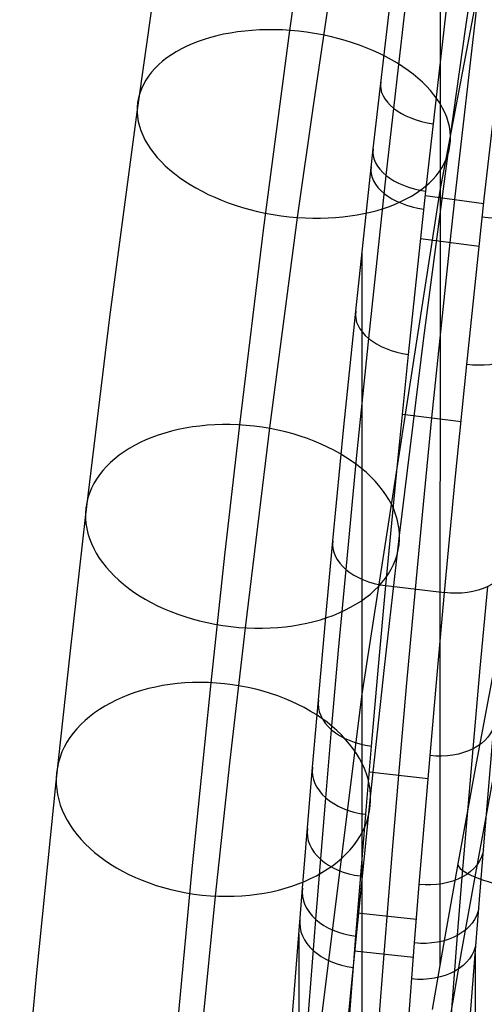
# Model space of a CAD drawing. Extents: x -260 to 296, y -277 to 294.
# Tile 33 of 241: x -250 to -227, y 1 to 51. Entities that reach past the tile are written whole.
import ezdxf

# ---------------------------------------------------------------- set-up
doc = ezdxf.new("R2010")
doc.units = 0
doc.layers.add('PREDEFINITO', color=7, linetype='CONTINUOUS')

msp = doc.modelspace()

# ---------------------------------------------------------------- linework, layer by layer
at = {"layer": 'PREDEFINITO'}
for p, q in [((-229.022, 71.582, 693.605), (-229.046, 2.932, 420.093)), ((-224.944, 63.929, 571.406), (-229.032, 42.245, 576.724)), ((-227.723, 50.54, 574.088), (-226.903, 56.12, 577.962)), ((-236.645, 50.362, 564.359), (-235.877, 55.815, 568.284)), ((-232.415, 44.351, 675.989), (-231.221, 54.606, 682.94)), ((-231.768, 43.008, 677.751), (-230.584, 53.312, 684.74)), ((-229.756, 42.212, 678.537), (-228.579, 52.519, 685.547)), ((-235.455, 46.543, 581.317), (-234.612, 52.277, 585.297)), ((-227.136, 51.986, 685.39), (-228.298, 41.777, 678.422)), ((-226.783, 41.816, 678.642), (-225.61, 52.096, 685.659)), ((-244.398, 46.214, 571.479), (-243.609, 51.819, 575.513)), ((-228.501, 45.02, 570.116), (-227.723, 50.54, 574.088)), ((-237.988, 40.23, 556.681), (-236.645, 50.362, 564.359)), ((-236.254, 40.873, 577.236), (-235.455, 46.543, 581.317)), ((-245.777, 35.806, 563.591), (-244.398, 46.214, 571.479)), ((-229.86, 34.761, 562.341), (-228.501, 45.02, 570.116)), ((-233.305, 36.119, 670.041), (-232.415, 44.351, 675.989)), ((-232.65, 34.73, 671.765), (-231.768, 43.008, 677.751)), ((-229.032, 42.245, 576.724), (-233, 16.679, 582.993)), ((-230.633, 33.927, 672.533), (-229.756, 42.212, 678.537)), ((-229.781, 41.979, 678.373), (-226.81, 41.575, 678.472)), ((-228.298, 41.777, 678.422), (-228.533, 39.61, 676.881)), ((-227.672, 33.413, 672.528), (-226.783, 41.816, 678.642)), ((-237.65, 30.337, 569.251), (-236.254, 40.873, 577.236)), ((-239.195, 30.344, 548.671), (-237.988, 40.23, 556.681)), ((-230.017, 39.809, 676.832), (-227.044, 39.41, 676.93)), ((-228.533, 39.61, 676.881), (-229.456, 30.701, 670.28)), ((-232.992, 39.074, 672.218), (-233.013, -21.973, 429.001)), ((-233.904, 30.243, 665.559), (-233.305, 36.119, 670.041)), ((-247.017, 25.653, 555.366), (-245.777, 35.806, 563.591)), ((-233.244, 28.818, 667.252), (-232.65, 34.73, 671.765)), ((-231.084, 24.743, 554.224), (-229.86, 34.761, 562.341)), ((-231.225, 28.009, 668.004), (-230.633, 33.927, 672.533)), ((-228.255, 27.575, 668.044), (-227.672, 33.413, 672.528)), ((-230.941, 30.889, 670.235), (-227.965, 30.513, 670.327)), ((-229.456, 30.701, 670.28), (-229.884, 26.328, 666.868)), ((-239.948, 23.742, 543.017), (-239.195, 30.344, 548.671)), ((-238.906, 20.052, 560.919), (-237.65, 30.337, 569.251)), ((-234.463, 24.474, 660.939), (-233.904, 30.243, 665.559)), ((-233.8, 23.011, 662.598), (-233.244, 28.818, 667.252)), ((-231.778, 22.194, 663.335), (-231.225, 28.009, 668.004)), ((-228.8, 21.838, 663.422), (-228.255, 27.575, 668.044)), ((-229.884, 26.328, 666.868), (-230.292, 22.016, 663.378)), ((-247.789, 18.878, 549.562), (-247.017, 25.653, 555.366)), ((-231.847, 18.048, 548.49), (-231.084, 24.743, 554.224)), ((-234.842, 20.406, 657.534), (-234.463, 24.474, 660.939)), ((-240.647, 17.265, 537.213), (-239.948, 23.742, 543.017)), ((-234.176, 18.914, 659.167), (-233.8, 23.011, 662.598)), ((-232.152, 18.091, 659.892), (-231.778, 22.194, 663.335)), ((-231.778, 22.194, 663.335), (-228.8, 21.838, 663.422)), ((-230.292, 22.016, 663.378), (-230.724, 17.254, 659.365)), ((-226.991, 17.999, 659.312), (-226.611, 22.145, 662.808)), ((-229.179, 17.672, 659.916), (-228.8, 21.838, 663.422)), ((-239.689, 13.184, 555.036), (-238.906, 20.052, 560.919)), ((-235.201, 16.403, 654.054), (-234.842, 20.406, 657.534)), ((-248.506, 12.232, 543.608), (-247.789, 18.878, 549.562)), ((-234.533, 14.882, 655.659), (-234.176, 18.914, 659.167)), ((-232.556, 11.477, 542.602), (-231.847, 18.048, 548.49)), ((-232.507, 14.051, 656.372), (-232.152, 18.091, 659.892)), ((-227.351, 13.919, 655.736), (-226.991, 17.999, 659.312)), ((-226.232, 18.305, 416.619), (-227.201, 13.179, 417.616)), ((-229.539, 13.572, 656.331), (-229.179, 17.672, 659.916)), ((-241.6, 7.826, 528.27), (-240.647, 17.265, 537.213)), ((-230.724, 17.254, 659.365), (-231.132, 12.579, 655.247)), ((-233, 16.679, 582.993), (-236.202, -8.942, 589.276)), ((-235.499, 12.978, 650.966), (-235.201, 16.403, 654.054)), ((-226.826, 8.783, 648.223), (-226.275, 15.237, 654.186)), ((-234.828, 11.431, 652.547), (-234.533, 14.882, 655.659)), ((-232.801, 10.594, 653.248), (-232.507, 14.051, 656.372)), ((-230.087, 7.032, 650.305), (-229.539, 13.572, 656.331)), ((-227.899, 7.408, 649.727), (-227.351, 13.919, 655.736)), ((-240.416, 6.444, 548.997), (-239.689, 13.184, 555.036)), ((-227.201, 13.179, 417.616), (-228.135, 8.079, 418.769)), ((-236.009, 6.85, 645.17), (-235.499, 12.978, 650.966)), ((-232.619, 12.747, 655.206), (-229.639, 12.411, 655.288)), ((-231.132, 12.579, 655.247), (-231.435, 8.973, 651.94)), ((-226.325, 12.573, 415.58), (-227.269, 7.418, 416.745)), ((-249.484, 2.551, 534.436), (-248.506, 12.232, 543.608)), ((-235.335, 5.258, 646.705), (-234.828, 11.431, 652.547)), ((-233.524, 1.896, 533.524), (-232.556, 11.477, 542.602)), ((-233.306, 4.409, 647.385), (-232.801, 10.594, 653.248)), ((-231.435, 8.973, 651.94), (-231.877, 3.503, 646.691)), ((-227.066, 5.853, 645.387), (-226.826, 8.783, 648.223)), ((-228.135, 8.079, 418.769), (-228.794, 4.374, 419.706)), ((-242.453, -1.315, 519.013), (-241.6, 7.826, 528.27)), ((-230.326, 4.064, 647.439), (-230.087, 7.032, 650.305)), ((-228.138, 4.454, 646.87), (-227.899, 7.408, 649.727)), ((-227.269, 7.418, 416.745), (-227.934, 3.675, 417.692)), ((-236.434, 1.476, 639.783), (-236.009, 6.85, 645.17)), ((-241.408, -3.379, 539.69), (-240.416, 6.444, 548.997)), ((-233.212, 5.587, 648.53), (-230.23, 5.265, 648.609)), ((-227.506, 0.269, 639.743), (-227.066, 5.853, 645.387)), ((-235.757, -0.155, 641.275), (-235.335, 5.258, 646.705)), ((-236.197, 4.506, 642.857), (-236.214, -44.915, 445.956)), ((-233.726, -1.014, 641.937), (-233.306, 4.409, 647.385)), ((-230.763, -1.592, 641.737), (-230.326, 4.064, 647.439)), ((-228.794, 4.374, 419.706), (-229.433, 0.686, 420.721)), ((-228.575, -1.176, 641.183), (-228.138, 4.454, 646.87)), ((-233.365, 3.662, 646.652), (-230.383, 3.343, 646.73)), ((-231.877, 3.503, 646.691), (-232.216, -0.895, 642.258)), ((-227.934, 3.675, 417.692), (-228.579, -0.05, 418.717)), ((-227.251, 3.536, 643.083), (-227.268, -45.882, 446.195)), ((-250.359, -6.819, 524.946), (-249.484, 2.551, 534.436)), ((-234.39, -7.388, 524.122), (-233.524, 1.896, 533.524)), ((-236.717, -2.254, 635.865), (-236.434, 1.476, 639.783))]:
    msp.add_line(p, q, dxfattribs=at)
at = {"layer": 'PREDEFINITO', "extrusion": (-0.110575, -0.801704, -0.587405)}
msp.add_circle((-240.465, 454.375, -345.715), 8, dxfattribs=at)
at = {"layer": 'PREDEFINITO', "extrusion": (-0.089468, -0.763571, -0.639495)}
msp.add_circle((-240.359, 428.309, -352.642), 8, dxfattribs=at)
at = {"layer": 'PREDEFINITO', "extrusion": (-0.077264, -0.735109, -0.673532)}
msp.add_circle((-240.453, 410.434, -355.929), 8, dxfattribs=at)
at = {"layer": 'PREDEFINITO', "extrusion": (0.095592, 0.814026, 0.572908)}
msp.add_arc((233.006, 544.443, 405.312), 3.012, 357.6266, 87.5905, dxfattribs=at)
at = {"layer": 'PREDEFINITO', "extrusion": (0.092321, 0.807954, 0.581968)}
msp.add_arc((232.938, 539.557, 407.781), 3.013, 357.6561, 87.6211, dxfattribs=at)
at = {"layer": 'PREDEFINITO', "extrusion": (0.091442, 0.806245, 0.584472)}
msp.add_arc((232.921, 538.198, 408.483), 3.013, 357.6634, 87.6284, dxfattribs=at)
at = {"layer": 'PREDEFINITO', "extrusion": (-0.091266, -0.805264, -0.58585)}
msp.add_arc((-229.933, 537.622, -409.412), 3, 2.1313, 92.165, dxfattribs=at)
at = {"layer": 'PREDEFINITO', "extrusion": (0.084534, 0.791301, 0.605555)}
msp.add_arc((232.811, 526.6, 414.606), 3.013, 357.7181, 87.6837, dxfattribs=at)
at = {"layer": 'PREDEFINITO', "extrusion": (-0.084242, -0.79007, -0.607201)}
msp.add_arc((-229.822, 525.841, -415.579), 3, 2.058, 92.091, dxfattribs=at)
at = {"layer": 'PREDEFINITO', "extrusion": (0.073835, 0.76243, 0.642844)}
msp.add_arc((232.719, 505.262, 426.229), 3.014, 357.7792, 87.7456, dxfattribs=at)
at = {"layer": 'PREDEFINITO', "extrusion": (-0.073702, -0.761546, -0.643907)}
msp.add_arc((-229.735, 504.783, -426.95), 3.001, 1.9646, 91.9966, dxfattribs=at)
at = {"layer": 'PREDEFINITO', "extrusion": (0.066617, 0.738102, 0.671392)}
msp.add_arc((232.712, 488.063, 435.565), 3.014, 357.8012, 87.7669, dxfattribs=at)
at = {"layer": 'PREDEFINITO', "extrusion": (-0.066372, -0.736783, -0.672864)}
msp.add_arc((-229.729, 487.293, -436.386), 3.002, 1.9159, 91.9483, dxfattribs=at)
at = {"layer": 'PREDEFINITO', "extrusion": (0.063619, 0.726754, 0.683945)}
msp.add_arc((232.721, 480.221, 439.674), 3.015, 357.8052, 87.771, dxfattribs=at)
at = {"layer": 'PREDEFINITO', "extrusion": (0.060979, 0.716198, 0.695228)}
msp.add_arc((232.736, 473.01, 443.258), 3.015, 357.8071, 87.7725, dxfattribs=at)
at = {"layer": 'PREDEFINITO', "extrusion": (-0.060777, -0.715001, -0.696477)}
msp.add_arc((-229.756, 472.338, -443.966), 3.002, 1.8879, 91.9204, dxfattribs=at)
at = {"layer": 'PREDEFINITO', "extrusion": (-0.176125, -0.955549, 0.236446)}
msp.add_arc((-222.818, 399.128, 131.477), 3.005, 182.5256, 272.4488, dxfattribs=at)
at = {"layer": 'PREDEFINITO', "extrusion": (0.05846, 0.705642, 0.706153)}
msp.add_arc((232.756, 465.873, 446.626), 3.015, 357.8067, 87.772, dxfattribs=at)
at = {"layer": 'PREDEFINITO', "extrusion": (-0.058335, -0.704759, -0.707044)}
msp.add_arc((-229.776, 465.418, -447.196), 3.002, 1.8779, 91.9105, dxfattribs=at)
at = {"layer": 'PREDEFINITO', "extrusion": (0.057188, 0.700084, 0.711766)}
msp.add_arc((232.769, 462.148, 448.307), 3.015, 357.8062, 87.7714, dxfattribs=at)
at = {"layer": 'PREDEFINITO', "extrusion": (-0.056868, -0.698333, -0.713511)}
msp.add_arc((-229.791, 461.114, -449.123), 3.003, 1.8722, 91.9049, dxfattribs=at)

doc.saveas('drawing.dxf')
